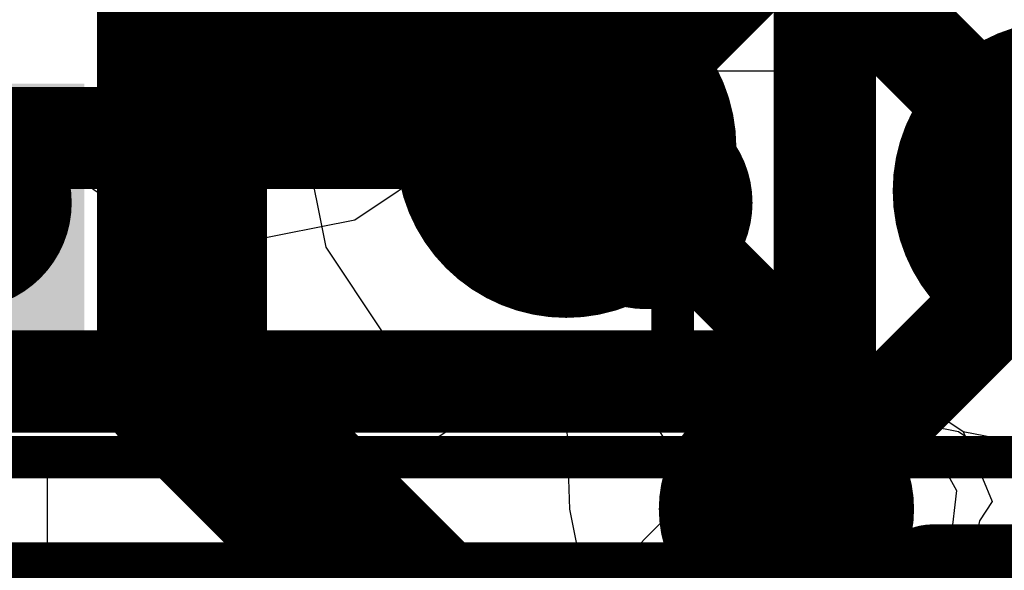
# Model space of a CAD drawing. Header units: millimetres. Extents: x -2 to 68, y -2 to 27.4.
# Tile 33 of 256: x 9.6 to 10.8, y 11.2 to 11.8. Entities that reach past the tile are written whole.
import ezdxf

# ---------------------------------------------------------------- set-up
doc = ezdxf.new("R2010")
doc.units = ezdxf.units.MM
for name, color, linetype in [('BottomLayer', 5, 'Continuous'), ('BottomPaste', 16, 'Continuous'), ('BottomSolder', 6, 'Continuous'), ('DrillGuide', 244, 'Continuous'), ('Mechanical10', 56, 'Continuous'), ('Mechanical13', 56, 'Continuous'), ('Mechanical6', 56, 'Continuous'), ('MidLayer1', 16, 'Continuous'), ('MidLayer2', 76, 'Continuous'), ('MidLayer3', 90, 'Continuous'), ('MidLayer4', 156, 'Continuous'), ('MidLayer5', 130, 'Continuous'), ('MidLayer6', 216, 'Continuous'), ('MidLayer7', 6, 'Continuous'), ('MidLayer8', 54, 'Continuous'), ('MultiLayer', 9, 'Continuous'), ('TopLayer', 1, 'Continuous'), ('TopPaste', 8, 'Continuous'), ('TopSolder', 216, 'Continuous'), ('ViaHoleLayer', 16, 'Continuous')]:
    doc.layers.add(name, color=color, linetype=linetype)

# ---------------------------------------------------------------- blocks, each defined once
blk = doc.blocks.new('PCMF2USB3B_CZ_F_________1_151')
at = {"layer": 'Mechanical13', "const_width": 0.11999976}
for points in [[(0.60999878, -0.81000092), (0.60999878, 0.81000092)], [(-0.60999878, -0.81000092), (0.60999878, -0.81000092)]]:
    blk.add_lwpolyline(points, dxfattribs=at)
at = {"layer": 'Mechanical13', "const_width": 0.05999988}
blk.add_lwpolyline([(0.57999884, -0.81000092, 1), (0.6399987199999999, -0.81000092, 1)], format="xyb", close=True, dxfattribs=at)
blk.add_lwpolyline([(0.57999884, -0.81000092, 1), (0.6399987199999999, -0.81000092, 1)], format="xyb", close=True, dxfattribs=at)
at = {"layer": 'Mechanical13'}
blk.add_solid([(-0.60999878, -0.81000092), (-0.26000202, -0.81000092), (-0.60999878, -0.4600041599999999), (-0.26000202, -0.4600041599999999)], dxfattribs=at)
at = {"layer": 'TopLayer', "const_width": 0.12499848}
for points in [[(-0.06249923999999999, -0.3999992, 1), (0.06249923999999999, -0.3999992, 1)], [(-0.46249844, -0.5999987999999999, 1), (-0.33749996, -0.5999987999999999, 1)], [(0.33749996, -0.5999987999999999, 1), (0.46249844, -0.5999987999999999, 1)]]:
    blk.add_lwpolyline(points, format="xyb", close=True, dxfattribs=at)
at = {"layer": 'TopPaste', "const_width": 0.12499848}
for points in [[(-0.06249923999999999, -0.3999992, 1), (0.06249923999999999, -0.3999992, 1)], [(-0.46249844, -0.5999987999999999, 1), (-0.33749996, -0.5999987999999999, 1)], [(0.33749996, -0.5999987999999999, 1), (0.46249844, -0.5999987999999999, 1)]]:
    blk.add_lwpolyline(points, format="xyb", close=True, dxfattribs=at)
at = {"layer": 'TopSolder', "const_width": 0.12499848}
for points in [[(-0.06249923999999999, -0.3999992, 1), (0.06249923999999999, -0.3999992, 1)], [(-0.46249844, -0.5999987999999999, 1), (-0.33749996, -0.5999987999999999, 1)], [(0.33749996, -0.5999987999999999, 1), (0.46249844, -0.5999987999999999, 1)]]:
    blk.add_lwpolyline(points, format="xyb", close=True, dxfattribs=at)
blk = doc.blocks.new('PCMF2USB3B_CZ_F_________1_B_153')
at = {"layer": 'BottomLayer', "const_width": 0.12499848}
blk.add_lwpolyline([(0.33749996, -0.5999987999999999, 1), (0.46249844, -0.5999987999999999, 1)], format="xyb", close=True, dxfattribs=at)
at = {"layer": 'BottomPaste', "const_width": 0.12499848}
blk.add_lwpolyline([(0.33749996, -0.5999987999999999, 1), (0.46249844, -0.5999987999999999, 1)], format="xyb", close=True, dxfattribs=at)
at = {"layer": 'BottomSolder', "const_width": 0.12499848}
blk.add_lwpolyline([(0.33749996, -0.5999987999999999, 1), (0.46249844, -0.5999987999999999, 1)], format="xyb", close=True, dxfattribs=at)
at = {"layer": 'Mechanical10', "const_width": 0.11999976}
for points in [[(0.60999878, -0.81000092), (0.60999878, 0.81000092)], [(-0.60999878, -0.81000092), (0.60999878, -0.81000092)]]:
    blk.add_lwpolyline(points, dxfattribs=at)
at = {"layer": 'Mechanical10', "const_width": 0.05999988}
blk.add_lwpolyline([(0.57999884, -0.81000092, 1), (0.6399987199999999, -0.81000092, 1)], format="xyb", close=True, dxfattribs=at)
blk.add_lwpolyline([(0.57999884, -0.81000092, 1), (0.6399987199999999, -0.81000092, 1)], format="xyb", close=True, dxfattribs=at)
at = {"layer": 'Mechanical6', "const_width": 0.0499999}
for points in [[(0.90000074, -1.10000034), (0.90000074, 1.10000034)], [(-0.90000074, -1.10000034), (0.90000074, -1.10000034)]]:
    blk.add_lwpolyline(points, dxfattribs=at)
at = {"layer": 'Mechanical6', "const_width": 0.02499868}
blk.add_lwpolyline([(0.8875014, -1.10000034, 1), (0.9125000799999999, -1.10000034, 1)], format="xyb", close=True, dxfattribs=at)
blk.add_lwpolyline([(0.8875014, -1.10000034, 1), (0.9125000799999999, -1.10000034, 1)], format="xyb", close=True, dxfattribs=at)
blk = doc.blocks.new('CAP_0402_B_442')
at = {"layer": 'Mechanical10', "const_width": 0.11999976}
for points in [[(-0.5299989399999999, 0.27999944), (0.5299989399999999, 0.27999944)], [(0.5299989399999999, -0.27999944), (0.5299989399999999, 0.27999944)]]:
    blk.add_lwpolyline(points, dxfattribs=at)
at = {"layer": 'Mechanical10', "const_width": 0.05999988}
blk.add_lwpolyline([(0.499999, 0.27999944, 1), (0.55999888, 0.27999944, 1)], format="xyb", close=True, dxfattribs=at)
blk.add_lwpolyline([(0.499999, 0.27999944, 1), (0.55999888, 0.27999944, 1)], format="xyb", close=True, dxfattribs=at)
at = {"layer": 'Mechanical6', "const_width": 0.0499999}
blk.add_lwpolyline([(-0.90000074, 0.43999912), (0.90000074, 0.43999912)], dxfattribs=at)

msp = doc.modelspace()

# ---------------------------------------------------------------- linework, layer by layer
at = {"layer": 'BottomLayer'}
for p, q in [((9.5938594, 11.77319718), (9.6656906, 11.66569422)), ((10.26205466, 11.72928312), (10.30159484, 11.7688233)), ((10.30159484, 11.7688233), (10.87497444, 11.7688233)), ((10.1760528, 11.67181816), (10.26205466, 11.72928312)), ((9.6656906, 11.66569422), (9.77319356, 11.59386302)), ((10.02680748, 11.59386302), (10.12966478, 11.66259034)), ((10.12966478, 11.66259034), (10.1760528, 11.67181816)), ((9.77319356, 11.59386302), (9.900000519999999, 11.56863828)), ((9.900000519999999, 11.56863828), (10.02680748, 11.59386302)), ((10.27080496, 11.3718721), (10.13392944, 11.34464584)), ((10.59920156, 11.3718721), (10.27080496, 11.3718721)), ((10.73607708, 11.34464584), (10.59920156, 11.3718721)), ((10.13392944, 11.34464584), (10.0571808, 11.29336578)), ((10.85211444, 11.26711234), (10.73607708, 11.34464584)), ((9.72920076, 11.32089176), (9.66500226, 11.32089176)), ((9.66500226, 11.32089176), (9.66500226, 10.87499984)), ((9.84656654, 11.29754662), (9.72920076, 11.32089176)), ((9.94606342, 11.23106466), (9.84656654, 11.29754662)), ((10.0571808, 11.29336578), (9.94606342, 11.23106466))]:
    msp.add_line(p, q, dxfattribs=at)
at = {"layer": 'DrillGuide'}
for points, const_width in [([(10.22500876, 11.67857964, 1), (10.32500856, 11.67857964, 1)], 0.0999998), ([(10.80863218, 11.62787616, 1), (10.90863198, 11.62787616, 1)], 0.0999998), ([(10.50879788, 11.25403388, 1), (10.55879524, 11.25403388, 1)], 0.0499999)]:
    msp.add_lwpolyline(points, format="xyb", close=True, dxfattribs=dict(at, const_width=const_width))
at = {"layer": 'MidLayer1'}
for p, q in [((10.05872004, 11.89486826), (9.99241588, 11.795633)), ((9.99241588, 11.795633), (9.969131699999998, 11.67857964)), ((9.969131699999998, 11.67857964), (9.99241588, 11.56152628)), ((9.99241588, 11.56152628), (10.05872004, 11.46229102)), ((10.05872004, 11.46229102), (10.1579553, 11.39598686)), ((10.1579553, 11.39598686), (10.18638044, 11.39033282)), ((10.18638044, 11.39033282), (10.27544046, 11.35949214)), ((10.27544046, 11.35949214), (10.27889994, 11.25403134)), ((10.27889994, 11.25403134), (10.298303, 11.15649026))]:
    msp.add_line(p, q, dxfattribs=at)
at = {"layer": 'MidLayer1', "const_width": 0.1199896}
for points in [[(10.27500866, 11.67857964), (10.62284896, 12.02641994)], [(10.53848794, 11.25403388), (10.85863208, 11.57417802)], [(10.53379656, 11.25403388), (10.53848794, 11.25403388)]]:
    msp.add_lwpolyline(points, dxfattribs=at)
at = {"layer": 'MidLayer1'}
for points, const_width in [([(10.17500886, 11.67857964, 1), (10.37500846, 11.67857964, 1)], 0.1999996), ([(10.75863228, 11.62787616, 1), (10.95863188, 11.62787616, 1)], 0.1999996), ([(10.24501126, 11.67857964, 1), (10.30500606, 11.67857964, 1)], 0.05999479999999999), ([(10.45879798, 11.25403388, 1), (10.60879514, 11.25403388, 1)], 0.1499997), ([(10.50379916, 11.25403388, 1), (10.56379396, 11.25403388, 1)], 0.05999479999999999), ([(10.50849054, 11.25403388, 1), (10.56848534, 11.25403388, 1)], 0.05999479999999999), ([(10.50849054, 11.25403388, 1), (10.56848534, 11.25403388, 1)], 0.05999479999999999)]:
    msp.add_lwpolyline(points, format="xyb", close=True, dxfattribs=dict(at, const_width=const_width))
at = {"layer": 'MidLayer2'}
for p, q in [((10.05872004, 11.89486826), (9.99241588, 11.795633)), ((9.99241588, 11.795633), (9.969131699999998, 11.67857964)), ((9.969131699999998, 11.67857964), (9.99241588, 11.56152628)), ((9.99241588, 11.56152628), (10.05872004, 11.46229102)), ((10.05872004, 11.46229102), (10.1579553, 11.39598686)), ((10.1579553, 11.39598686), (10.27500866, 11.37270268)), ((10.27500866, 11.37270268), (10.35804888, 11.3892203)), ((10.35804888, 11.3892203), (10.42594816, 11.27751364)), ((10.42594816, 11.27751364), (8.62036122, 9.4719267))]:
    msp.add_line(p, q, dxfattribs=at)
for points, const_width in [([(10.17500886, 11.67857964, 1), (10.37500846, 11.67857964, 1)], 0.1999996), ([(10.75863228, 11.62787616, 1), (10.95863188, 11.62787616, 1)], 0.1999996), ([(10.6684826, 11.16102416, 1), (10.74348372, 11.16102416, 1)], 0.07499858), ([(10.6684826, 11.16102416, 1), (10.74348372, 11.16102416, 1)], 0.07499858)]:
    msp.add_lwpolyline(points, format="xyb", close=True, dxfattribs=dict(at, const_width=const_width))
at = {"layer": 'MidLayer2', "const_width": 0.1499997}
for points in [[(8.81862346, 9.273664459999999), (10.70598316, 11.16102416)], [(10.70598316, 11.16102416), (11.00508594, 11.16102416)]]:
    msp.add_lwpolyline(points, dxfattribs=at)
at = {"layer": 'MidLayer3'}
for p, q in [((10.0587175, 11.89486572), (9.99241588, 11.795633)), ((9.99241588, 11.795633), (9.969131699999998, 11.67857964)), ((9.969131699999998, 11.67857964), (9.99241588, 11.56152628)), ((9.99241588, 11.56152628), (10.05872004, 11.46229102)), ((10.05872004, 11.46229102), (10.1579553, 11.39598686)), ((10.47474156, 11.45122932), (10.49297876, 11.46195828)), ((10.49297876, 11.46195828), (10.62625256, 11.43567182)), ((10.39206202, 11.39598686), (10.47474156, 11.45122932)), ((10.62625256, 11.43567182), (10.64234346, 11.41158754)), ((10.64234346, 11.41158754), (10.74157618, 11.34528338)), ((10.1579553, 11.39598686), (10.27500866, 11.37270268)), ((10.27500866, 11.37270268), (10.39206202, 11.39598686)), ((10.74157618, 11.34528338), (10.7757341, 11.26282228)), ((10.7757341, 11.26282228), (10.7605195, 11.24005118)), ((10.7605195, 11.24005118), (10.73723532, 11.12299782))]:
    msp.add_line(p, q, dxfattribs=at)
at = {"layer": 'MidLayer3', "const_width": 0.1199896}
for points in [[(10.27493246, 11.67865584), (10.27493246, 11.97589934)], [(10.54522402, 11.94128422), (10.85863208, 11.62787616)], [(10.27493246, 11.67865584), (10.27500866, 11.67857964)]]:
    msp.add_lwpolyline(points, dxfattribs=at)
at = {"layer": 'MidLayer3'}
for points, const_width in [([(10.17500886, 11.67857964, 1), (10.37500846, 11.67857964, 1)], 0.1999996), ([(10.75863228, 11.62787616, 1), (10.95863188, 11.62787616, 1)], 0.1999996), ([(10.24493506, 11.67865584, 1), (10.30492986, 11.67865584, 1)], 0.05999479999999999), ([(10.24493506, 11.67865584, 1), (10.30492986, 11.67865584, 1)], 0.05999479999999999), ([(10.24501126, 11.67857964, 1), (10.30500606, 11.67857964, 1)], 0.05999479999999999)]:
    msp.add_lwpolyline(points, format="xyb", close=True, dxfattribs=dict(at, const_width=const_width))
at = {"layer": 'MidLayer4'}
for p, q in [((10.05872004, 11.89486826), (9.99241588, 11.795633)), ((9.99241588, 11.795633), (9.969131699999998, 11.67857964)), ((9.969131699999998, 11.67857964), (9.99241588, 11.56152628)), ((9.99241588, 11.56152628), (10.05872004, 11.46229102)), ((10.05872004, 11.46229102), (10.1579553, 11.39598686)), ((10.47474156, 11.45122932), (10.49297876, 11.46195828)), ((10.49297876, 11.46195828), (10.62625256, 11.43567182)), ((10.39206202, 11.39598686), (10.47474156, 11.45122932)), ((10.62625256, 11.43567182), (10.64234346, 11.41158754)), ((10.64234346, 11.41158754), (10.6678476, 11.39454668)), ((10.1579553, 11.39598686), (10.27500866, 11.37270268)), ((10.27500866, 11.37270268), (10.39206202, 11.39598686)), ((10.6678476, 11.39454668), (10.73349898, 11.27568484)), ((10.73349898, 11.27568484), (10.7268899, 11.21871518)), ((10.7268899, 11.21871518), (10.71174642, 11.14259392))]:
    msp.add_line(p, q, dxfattribs=at)
at = {"layer": 'MidLayer4', "const_width": 0.1999996}
for points in [[(10.17500886, 11.67857964, 1), (10.37500846, 11.67857964, 1)], [(10.75863228, 11.62787616, 1), (10.95863188, 11.62787616, 1)]]:
    msp.add_lwpolyline(points, format="xyb", close=True, dxfattribs=at)
at = {"layer": 'MidLayer5', "const_width": 0.1999996}
for points in [[(9.82359732, 11.40540264), (9.82359732, 12.03233052)], [(9.82359732, 11.40540264), (10.65900078, 10.56999918)]]:
    msp.add_lwpolyline(points, dxfattribs=at)
at = {"layer": 'MidLayer5'}
for points, const_width in [([(10.17500886, 11.67857964, 1), (10.37500846, 11.67857964, 1)], 0.1999996), ([(10.75863228, 11.62787616, 1), (10.95863188, 11.62787616, 1)], 0.1999996), ([(9.77359742, 11.40540264, 1), (9.87359722, 11.40540264, 1)], 0.0999998), ([(9.77359742, 11.40540264, 1), (9.87359722, 11.40540264, 1)], 0.0999998)]:
    msp.add_lwpolyline(points, format="xyb", close=True, dxfattribs=dict(at, const_width=const_width))
at = {"layer": 'MidLayer6'}
for p, q in [((10.05872004, 11.89486826), (9.99241588, 11.795633)), ((9.99241588, 11.795633), (9.969131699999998, 11.67857964)), ((9.969131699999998, 11.67857964), (9.99241588, 11.56152628)), ((9.99241588, 11.56152628), (10.05872004, 11.46229102)), ((10.05872004, 11.46229102), (10.1579553, 11.39598686)), ((10.47474156, 11.45122932), (10.49297876, 11.46195828)), ((10.49297876, 11.46195828), (10.62625256, 11.43567182)), ((10.39206202, 11.39598686), (10.47474156, 11.45122932)), ((10.62625256, 11.43567182), (10.64234346, 11.41158754)), ((10.64234346, 11.41158754), (10.74157618, 11.34528338)), ((10.1579553, 11.39598686), (10.27500866, 11.37270268)), ((10.27500866, 11.37270268), (10.39206202, 11.39598686)), ((10.74157618, 11.34528338), (10.7757341, 11.26282228)), ((10.7757341, 11.26282228), (10.7605195, 11.24005118)), ((10.7605195, 11.24005118), (10.73723532, 11.12299782))]:
    msp.add_line(p, q, dxfattribs=at)
at = {"layer": 'MidLayer6', "const_width": 0.1999996}
for points in [[(10.17500886, 11.67857964, 1), (10.37500846, 11.67857964, 1)], [(10.75863228, 11.62787616, 1), (10.95863188, 11.62787616, 1)]]:
    msp.add_lwpolyline(points, format="xyb", close=True, dxfattribs=at)
at = {"layer": 'MidLayer7'}
for p, q in [((10.05872004, 11.89486826), (9.99241588, 11.795633)), ((9.99241588, 11.795633), (9.969131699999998, 11.67857964)), ((9.969131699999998, 11.67857964), (9.99241588, 11.56152628)), ((9.99241588, 11.56152628), (10.05872004, 11.46229102)), ((10.05872004, 11.46229102), (10.1579553, 11.39598686)), ((10.47474156, 11.45122932), (10.49297876, 11.46195828)), ((10.49297876, 11.46195828), (10.62625256, 11.43567182)), ((10.39206202, 11.39598686), (10.47474156, 11.45122932)), ((10.62625256, 11.43567182), (10.64234346, 11.41158754)), ((10.64234346, 11.41158754), (10.74157872, 11.34528338)), ((10.1579553, 11.39598686), (10.27500866, 11.37270268)), ((10.27500866, 11.37270268), (10.39206202, 11.39598686)), ((10.74157872, 11.34528338), (10.85863208, 11.3219992))]:
    msp.add_line(p, q, dxfattribs=at)
at = {"layer": 'MidLayer7', "const_width": 0.1999996}
for points in [[(10.17500886, 11.67857964, 1), (10.37500846, 11.67857964, 1)], [(10.75863228, 11.62787616, 1), (10.95863188, 11.62787616, 1)]]:
    msp.add_lwpolyline(points, format="xyb", close=True, dxfattribs=at)
at = {"layer": 'MidLayer8'}
for p, q in [((10.05872004, 11.89486826), (9.99241588, 11.795633)), ((9.99241588, 11.795633), (9.969131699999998, 11.67857964)), ((9.969131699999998, 11.67857964), (9.99241588, 11.56152628)), ((9.99241588, 11.56152628), (10.05872004, 11.46229102)), ((10.05872004, 11.46229102), (10.1579553, 11.39598686)), ((10.47474156, 11.45122932), (10.49297876, 11.46195828)), ((10.49297876, 11.46195828), (10.62625256, 11.43567182)), ((10.39206202, 11.39598686), (10.47474156, 11.45122932)), ((10.62625256, 11.43567182), (10.64234346, 11.41158754)), ((10.64234346, 11.41158754), (10.74157618, 11.34528338)), ((10.1579553, 11.39598686), (10.27500866, 11.37270268)), ((10.27500866, 11.37270268), (10.39206202, 11.39598686)), ((10.74157618, 11.34528338), (10.7757341, 11.26282228)), ((10.7757341, 11.26282228), (10.7605195, 11.24005118)), ((10.7605195, 11.24005118), (10.73723532, 11.12299782))]:
    msp.add_line(p, q, dxfattribs=at)
at = {"layer": 'MidLayer8', "const_width": 0.1999996}
for points in [[(10.17500886, 11.67857964, 1), (10.37500846, 11.67857964, 1)], [(10.75863228, 11.62787616, 1), (10.95863188, 11.62787616, 1)]]:
    msp.add_lwpolyline(points, format="xyb", close=True, dxfattribs=at)
at = {"layer": 'MultiLayer'}
for points, const_width in [([(10.17500886, 11.67857964, 1), (10.37500846, 11.67857964, 1)], 0.1999996), ([(10.75863228, 11.62787616, 1), (10.95863188, 11.62787616, 1)], 0.1999996), ([(10.45879798, 11.25403388, 1), (10.60879514, 11.25403388, 1)], 0.1499997)]:
    msp.add_lwpolyline(points, format="xyb", close=True, dxfattribs=dict(at, const_width=const_width))
at = {"layer": 'TopLayer', "const_width": 0.0999998}
for points in [[(9.97500672, 11.81986206), (9.97500672, 12.17857864)], [(9.96896914, 11.81382448), (9.97500672, 11.81986206)], [(10.36896834, 11.61382488), (10.51914838, 11.46364484)], [(10.51914838, 11.26868206), (10.51914838, 11.46364484)], [(10.51914838, 11.26868206), (10.53379656, 11.25403388)]]:
    msp.add_lwpolyline(points, dxfattribs=at)
at = {"layer": 'TopLayer'}
for points, const_width in [([(9.94397046, 11.81382448, 1), (9.99396782, 11.81382448, 1)], 0.0499999), ([(9.950008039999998, 11.81986206, 1), (10.0000054, 11.81986206, 1)], 0.0499999), ([(9.950008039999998, 11.81986206, 1), (10.0000054, 11.81986206, 1)], 0.0499999), ([(10.34396966, 11.61382488, 1), (10.39396702, 11.61382488, 1)], 0.0499999), ([(10.4941497, 11.46364484, 1), (10.54414706, 11.46364484, 1)], 0.0499999), ([(10.4941497, 11.46364484, 1), (10.54414706, 11.46364484, 1)], 0.0499999), ([(10.45879798, 11.25403388, 1), (10.60879514, 11.25403388, 1)], 0.1499997), ([(10.4941497, 11.26868206, 1), (10.54414706, 11.26868206, 1)], 0.0499999), ([(10.4941497, 11.26868206, 1), (10.54414706, 11.26868206, 1)], 0.0499999), ([(10.50879788, 11.25403388, 1), (10.55879524, 11.25403388, 1)], 0.0499999)]:
    msp.add_lwpolyline(points, format="xyb", close=True, dxfattribs=dict(at, const_width=const_width))
at = {"layer": 'ViaHoleLayer'}
for points, const_width in [([(10.22500876, 11.67857964, 1), (10.32500856, 11.67857964, 1)], 0.0999998), ([(10.80863218, 11.62787616, 1), (10.90863198, 11.62787616, 1)], 0.0999998), ([(10.50879788, 11.25403388, 1), (10.55879524, 11.25403388, 1)], 0.0499999)]:
    msp.add_lwpolyline(points, format="xyb", close=True, dxfattribs=dict(at, const_width=const_width))

# ---------------------------------------------------------------- block references
for name, p in [('PCMF2USB3B_CZ_F_________1_B_153', (9.500001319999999, 12.50000294)), ('PCMF2USB3B_CZ_F_________1_151', (9.96896914, 12.21382368)), ('CAP_0402_B_442', (10.00000286, 10.87499984))]:
    msp.add_blockref(name, p)

doc.saveas('drawing.dxf')
